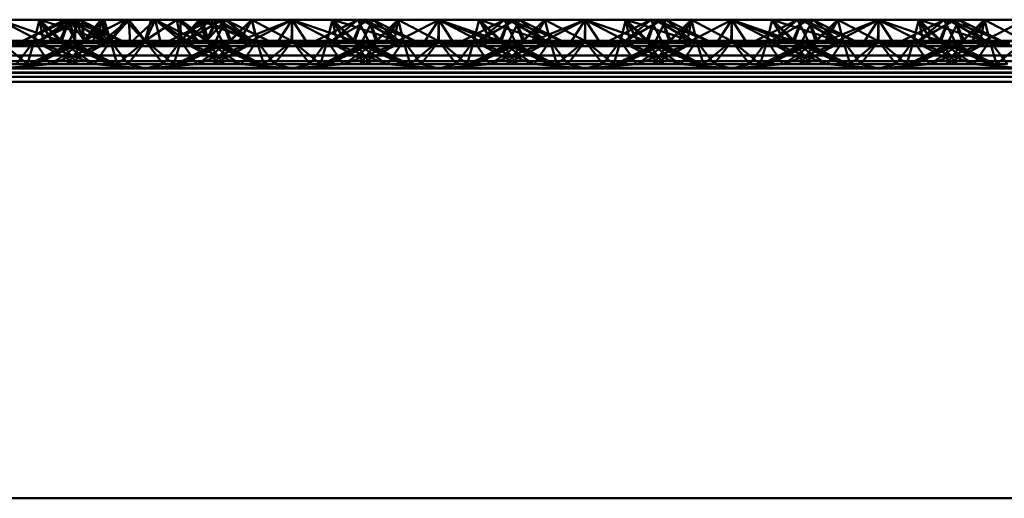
# Paper-space layout 'Layout1' of a CAD drawing. Extents: x -2 to 1033, y -36 to 596.
# Tile 207 of 256: x 370.292 to 371.971, y 470.709 to 471.525. Entities that reach past the tile are written whole.
import ezdxf

# ---------------------------------------------------------------- set-up
doc = ezdxf.new("R2010")
doc.units = 0
doc.linetypes.add('ACAD_ISO02W100', pattern=[15, 12, -3])
doc.layers.add('SS_ZEBRIKY', color=24, linetype='CONTINUOUS', lineweight=50)

psp = doc.layouts.get("Layout1")

# ---------------------------------------------------------------- linework, layer by layer
at = {"layer": 'SS_ZEBRIKY', "color": 3, "linetype": 'ACAD_ISO02W100', "ltscale": 0.25}
for p, q in [((370.2563, 471.5248), (370.333, 471.4848)), ((370.3758, 471.5248), (370.2969, 471.489)), ((370.3253, 471.5248), (370.3163, 471.489)), ((370.3253, 471.5248), (370.3191, 471.5001)), ((370.3971, 471.5248), (370.3248, 471.489)), ((370.3758, 471.5248), (370.3248, 471.489)), ((370.3253, 471.5248), (370.333, 471.4848)), ((370.3253, 471.5248), (370.3466, 471.4882)), ((370.3634, 471.489), (370.3253, 471.5248)), ((370.3516, 471.5164), (370.3767, 471.5083)), ((370.3758, 471.5248), (370.3603, 471.489)), ((370.3634, 471.489), (370.3758, 471.5248)), ((370.3684, 471.5248), (370.3863, 471.489)), ((370.3724, 471.517), (370.3758, 471.5248)), ((370.3758, 471.5248), (370.3863, 471.489)), ((370.3758, 471.5248), (370.4024, 471.489)), ((370.3758, 471.5248), (370.4369, 471.489)), ((370.4389, 471.489), (370.3758, 471.5248)), ((370.3758, 471.5248), (370.4658, 471.489)), ((370.3763, 471.489), (370.3942, 471.5248)), ((370.3863, 471.489), (370.3865, 471.5248)), ((370.4024, 471.489), (370.3865, 471.5248)), ((370.4389, 471.489), (370.3942, 471.5248)), ((370.4658, 471.489), (370.3942, 471.5248)), ((370.3971, 471.5248), (370.401, 471.489)), ((370.3971, 471.5248), (370.4024, 471.489)), ((370.3971, 471.5248), (370.4463, 471.489)), ((370.401, 471.489), (370.4711, 471.5248)), ((370.401, 471.489), (370.43, 471.5248)), ((370.4024, 471.489), (370.4358, 471.5248)), ((370.43, 471.5248), (370.4463, 471.489)), ((370.4463, 471.489), (370.4358, 471.5248)), ((370.4778, 471.5248), (370.4463, 471.489)), ((370.4463, 471.489), (370.4711, 471.5248)), ((370.4711, 471.5248), (370.5053, 471.489)), ((370.4711, 471.5248), (370.5063, 471.489)), ((370.5063, 471.489), (370.4778, 471.5248)), ((370.5053, 471.489), (370.5597, 471.5248)), ((370.5159, 471.5248), (370.5053, 471.489)), ((370.5063, 471.489), (370.5597, 471.5248)), ((370.5228, 471.5248), (370.5063, 471.489)), ((370.5159, 471.5248), (370.5063, 471.489)), ((370.5228, 471.5248), (370.5663, 471.489)), ((370.6184, 471.5248), (370.5469, 471.489)), ((370.5663, 471.489), (370.5597, 471.5248)), ((370.5597, 471.5248), (370.6099, 471.489)), ((370.566, 471.5248), (370.5663, 471.489)), ((370.5663, 471.489), (370.6029, 471.5248)), ((370.5663, 471.489), (370.5978, 471.5248)), ((370.6369, 471.5248), (370.5743, 471.489)), ((370.6184, 471.5248), (370.5743, 471.489)), ((370.5748, 471.489), (370.6369, 471.5248)), ((370.5748, 471.489), (370.6184, 471.5248)), ((370.5978, 471.5248), (370.6099, 471.489)), ((370.5978, 471.5248), (370.6103, 471.489)), ((370.6869, 471.489), (370.5978, 471.5248)), ((370.6029, 471.5248), (370.6103, 471.489)), ((370.6103, 471.489), (370.6429, 471.5248)), ((370.6103, 471.489), (370.6418, 471.5248)), ((370.6295, 471.5248), (370.6103, 471.489)), ((370.6103, 471.489), (370.6262, 471.5248)), ((370.6184, 471.5248), (370.6311, 471.4994)), ((370.6869, 471.489), (370.6262, 471.5248)), ((370.6263, 471.489), (370.6429, 471.5248)), ((370.6263, 471.489), (370.6418, 471.5248)), ((370.6369, 471.5248), (370.6493, 471.489)), ((370.6397, 471.5178), (370.6369, 471.5248)), ((370.6369, 471.5248), (370.6398, 471.5181)), ((370.6524, 471.489), (370.6369, 471.5248)), ((370.651, 471.489), (370.6397, 471.5178)), ((370.6398, 471.5181), (370.6524, 471.489)), ((370.6869, 471.489), (370.6418, 471.5248)), ((370.7158, 471.489), (370.6418, 471.5248)), ((370.6874, 471.5248), (370.6493, 471.489)), ((370.6661, 471.4882), (370.7563, 471.5248)), ((370.6661, 471.4882), (370.6874, 471.5248)), ((370.6796, 471.4848), (370.7563, 471.5248)), ((370.6874, 471.5248), (370.6936, 471.4999)), ((370.6874, 471.5248), (370.6963, 471.489)), ((370.7563, 471.5248), (370.7303, 471.4848)), ((370.7563, 471.5248), (370.7824, 471.4848)), ((370.7563, 471.5248), (370.833, 471.4848)), ((370.7563, 471.5248), (370.7563, 471.489)), ((370.8253, 471.5248), (370.8163, 471.489)), ((370.8869, 471.5248), (370.8248, 471.489)), ((370.8248, 471.489), (370.8684, 471.5248)), ((370.8253, 471.5248), (370.833, 471.4848)), ((370.8253, 471.5248), (370.8466, 471.4882)), ((370.8634, 471.489), (370.8253, 471.5248)), ((370.8516, 471.5164), (370.8767, 471.5083)), ((370.8758, 471.5248), (370.8603, 471.489)), ((370.8603, 471.489), (370.8724, 471.517)), ((370.8634, 471.489), (370.8758, 471.5248)), ((370.8684, 471.5248), (370.8863, 471.489)), ((370.8724, 471.517), (370.8758, 471.5248)), ((370.8758, 471.5248), (370.9369, 471.489)), ((370.9389, 471.489), (370.8758, 471.5248)), ((370.8758, 471.5248), (370.9658, 471.489)), ((370.8763, 471.489), (370.8942, 471.5248)), ((370.8869, 471.5248), (370.901, 471.489)), ((370.8869, 471.5248), (370.9024, 471.489)), ((370.9389, 471.489), (370.8942, 471.5248)), ((370.9658, 471.489), (370.8942, 471.5248)), ((370.9374, 471.5248), (370.901, 471.489)), ((370.9374, 471.5248), (370.9463, 471.489)), ((370.9374, 471.5248), (371.0053, 471.489)), ((371.0063, 471.5248), (371.0053, 471.489)), ((371.0063, 471.5248), (371.1099, 471.489)), ((371.0063, 471.5248), (371.0063, 471.489)), ((371.1184, 471.5248), (371.0469, 471.489)), ((371.0663, 471.489), (371.0753, 471.5248)), ((371.1369, 471.5248), (371.0743, 471.489)), ((371.1184, 471.5248), (371.0743, 471.489)), ((371.0748, 471.489), (371.1369, 471.5248)), ((371.0748, 471.489), (371.1184, 471.5248)), ((371.1099, 471.489), (371.0753, 471.5248)), ((371.1869, 471.489), (371.0753, 471.5248)), ((371.1103, 471.489), (371.1258, 471.5248)), ((371.1184, 471.5248), (371.1313, 471.499)), ((371.1869, 471.489), (371.1258, 471.5248)), ((371.2158, 471.489), (371.1258, 471.5248)), ((371.1263, 471.489), (371.1442, 471.5248)), ((371.1369, 471.5248), (371.1493, 471.489)), ((371.1401, 471.5166), (371.1369, 471.5248)), ((371.1369, 471.5248), (371.1403, 471.517)), ((371.1524, 471.489), (371.1369, 471.5248)), ((371.151, 471.489), (371.1401, 471.5166)), ((371.1403, 471.517), (371.1524, 471.489)), ((371.1874, 471.5248), (371.1493, 471.489)), ((371.1661, 471.4882), (371.2563, 471.5248)), ((371.1661, 471.4882), (371.1874, 471.5248)), ((371.1796, 471.4848), (371.2563, 471.5248)), ((371.1874, 471.5248), (371.1963, 471.489)), ((371.2563, 471.5248), (371.2303, 471.4848)), ((371.2563, 471.5248), (371.2824, 471.4848)), ((371.2563, 471.5248), (371.333, 471.4848)), ((371.2563, 471.5248), (371.2563, 471.489)), ((371.3253, 471.5248), (371.3163, 471.489)), ((371.3253, 471.5248), (371.3191, 471.5001)), ((371.3869, 471.5248), (371.3248, 471.489)), ((371.3248, 471.489), (371.3684, 471.5248)), ((371.3253, 471.5248), (371.333, 471.4848)), ((371.3253, 471.5248), (371.3466, 471.4882)), ((371.3253, 471.5248), (371.3634, 471.489)), ((371.3516, 471.5164), (371.3767, 471.5083)), ((371.3758, 471.5248), (371.3603, 471.489)), ((371.3634, 471.489), (371.3758, 471.5248)), ((371.3684, 471.5248), (371.3863, 471.489)), ((371.3724, 471.517), (371.3758, 471.5248)), ((371.3758, 471.5248), (371.4369, 471.489)), ((371.4389, 471.489), (371.3758, 471.5248)), ((371.3758, 471.5248), (371.4658, 471.489)), ((371.3763, 471.489), (371.3942, 471.5248)), ((371.3869, 471.5248), (371.401, 471.489)), ((371.3869, 471.5248), (371.4024, 471.489)), ((371.4389, 471.489), (371.3942, 471.5248)), ((371.4658, 471.489), (371.3942, 471.5248)), ((371.4374, 471.5248), (371.401, 471.489)), ((371.4374, 471.5248), (371.4463, 471.489)), ((371.4374, 471.5248), (371.5053, 471.489)), ((371.5063, 471.5248), (371.5053, 471.489)), ((371.5063, 471.5248), (371.6099, 471.489)), ((371.5063, 471.5248), (371.5063, 471.489)), ((371.6184, 471.5248), (371.5469, 471.489)), ((371.5663, 471.489), (371.5753, 471.5248)), ((371.6369, 471.5248), (371.5743, 471.489)), ((371.6184, 471.5248), (371.5743, 471.489)), ((371.5748, 471.489), (371.6369, 471.5248)), ((371.5748, 471.489), (371.6184, 471.5248)), ((371.6099, 471.489), (371.5753, 471.5248)), ((371.6869, 471.489), (371.5753, 471.5248)), ((371.6103, 471.489), (371.6258, 471.5248)), ((371.6184, 471.5248), (371.6363, 471.489)), ((371.6869, 471.489), (371.6258, 471.5248)), ((371.7158, 471.489), (371.6258, 471.5248)), ((371.6263, 471.489), (371.6442, 471.5248)), ((371.6369, 471.5248), (371.6493, 471.489)), ((371.6401, 471.5166), (371.6369, 471.5248)), ((371.6524, 471.489), (371.6369, 471.5248)), ((371.6369, 471.5248), (371.6403, 471.517)), ((371.651, 471.489), (371.6401, 471.5166)), ((371.6403, 471.517), (371.6524, 471.489)), ((371.6493, 471.489), (371.6874, 471.5248)), ((371.6661, 471.4882), (371.7563, 471.5248)), ((371.6661, 471.4882), (371.6874, 471.5248)), ((371.6796, 471.4848), (371.7563, 471.5248)), ((371.6963, 471.489), (371.6874, 471.5248)), ((371.7563, 471.5248), (371.7303, 471.4848)), ((371.7563, 471.5248), (371.7824, 471.4848)), ((371.7563, 471.5248), (371.833, 471.4848)), ((371.7563, 471.5248), (371.7563, 471.489)), ((371.8253, 471.5248), (371.8163, 471.489)), ((371.8869, 471.5248), (371.8248, 471.489)), ((371.8248, 471.489), (371.8684, 471.5248)), ((371.8253, 471.5248), (371.833, 471.4848)), ((371.8253, 471.5248), (371.8466, 471.4882)), ((371.8253, 471.5248), (371.8634, 471.489)), ((371.8516, 471.5164), (371.8767, 471.5083)), ((371.8758, 471.5248), (371.8603, 471.489)), ((371.8758, 471.5248), (371.8634, 471.489)), ((371.8684, 471.5248), (371.8863, 471.489)), ((371.8758, 471.5248), (371.8724, 471.517)), ((371.8758, 471.5248), (371.9369, 471.489)), ((371.9389, 471.489), (371.8758, 471.5248)), ((371.8758, 471.5248), (371.9658, 471.489)), ((371.8763, 471.489), (371.8942, 471.5248)), ((371.8869, 471.5248), (371.901, 471.489)), ((371.8869, 471.5248), (371.9024, 471.489)), ((371.9389, 471.489), (371.8942, 471.5248)), ((371.9658, 471.489), (371.8942, 471.5248)), ((371.9374, 471.5248), (371.901, 471.489)), ((371.9374, 471.5248), (371.9463, 471.489)), ((371.9374, 471.5248), (372.0053, 471.489)), ((370.3191, 471.5001), (370.3163, 471.489)), ((370.3226, 471.5019), (370.3599, 471.489)), ((370.3393, 471.5103), (370.3599, 471.489)), ((370.3767, 471.5083), (370.4369, 471.489)), ((370.6311, 471.4994), (370.6363, 471.489)), ((370.651, 471.489), (370.6726, 471.5102)), ((370.6936, 471.4999), (370.6963, 471.489)), ((370.8226, 471.5019), (370.8599, 471.489)), ((370.8393, 471.5103), (370.8599, 471.489)), ((370.8767, 471.5083), (370.9369, 471.489)), ((371.1313, 471.499), (371.1363, 471.489)), ((371.151, 471.489), (371.1728, 471.5105)), ((371.1963, 471.489), (371.1936, 471.5001)), ((371.3191, 471.5001), (371.3163, 471.489)), ((371.3226, 471.5019), (371.3599, 471.489)), ((371.3393, 471.5103), (371.3599, 471.489)), ((371.3767, 471.5083), (371.4369, 471.489)), ((371.651, 471.489), (371.6728, 471.5105)), ((371.6963, 471.489), (371.6936, 471.5001)), ((371.8226, 471.5019), (371.8599, 471.489)), ((371.8393, 471.5103), (371.8599, 471.489)), ((371.8767, 471.5083), (371.9369, 471.489)), ((370.2563, 471.489), (370.3048, 471.449)), ((370.2563, 471.4795), (370.333, 471.4848)), ((370.3163, 471.489), (370.2863, 471.449)), ((370.3163, 471.489), (370.3048, 471.449)), ((370.3083, 471.449), (370.4024, 471.489)), ((370.3863, 471.489), (370.3083, 471.449)), ((370.3163, 471.489), (370.3344, 471.4624)), ((370.3163, 471.489), (370.3903, 471.449)), ((370.3163, 471.489), (370.3559, 471.4734)), ((370.4024, 471.489), (370.3183, 471.449)), ((370.3863, 471.489), (370.3183, 471.449)), ((370.333, 471.4848), (370.3466, 471.4882)), ((370.3448, 471.449), (370.4463, 471.489)), ((370.3448, 471.449), (370.4024, 471.489)), ((370.3466, 471.4882), (370.3634, 471.489)), ((370.3603, 471.489), (370.3903, 471.449)), ((370.3713, 471.4813), (370.3603, 471.489)), ((370.3603, 471.489), (370.4444, 471.449)), ((370.3745, 471.483), (370.3603, 471.489)), ((370.4179, 471.449), (370.3713, 471.4813)), ((370.4463, 471.489), (370.3724, 471.449)), ((370.4024, 471.489), (370.3724, 471.449)), ((370.4543, 471.449), (370.3745, 471.483)), ((370.3763, 471.489), (370.4444, 471.449)), ((370.3813, 471.4865), (370.3763, 471.489)), ((370.4543, 471.449), (370.3813, 471.4865)), ((370.4024, 471.489), (370.3993, 471.489)), ((370.4463, 471.489), (370.4024, 471.489)), ((370.4161, 471.4882), (370.5966, 471.4882)), ((370.4192, 471.449), (370.4463, 471.489)), ((370.4463, 471.489), (370.4579, 471.449)), ((370.4463, 471.489), (370.4764, 471.449)), ((370.5063, 471.489), (370.4463, 471.489)), ((370.5063, 471.489), (370.4579, 471.449)), ((370.4764, 471.449), (370.5063, 471.489)), ((370.5363, 471.449), (370.5063, 471.489)), ((370.5548, 471.449), (370.5063, 471.489)), ((370.5663, 471.489), (370.5063, 471.489)), ((370.5363, 471.449), (370.5663, 471.489)), ((370.5548, 471.449), (370.5663, 471.489)), ((370.6313, 471.4865), (370.5583, 471.449)), ((370.6382, 471.483), (370.5583, 471.449)), ((370.5663, 471.489), (370.5935, 471.449)), ((370.6403, 471.449), (370.5663, 471.489)), ((370.5663, 471.489), (370.6679, 471.449)), ((370.6103, 471.489), (370.5663, 471.489)), ((370.5683, 471.449), (370.6524, 471.489)), ((370.5683, 471.449), (370.6363, 471.489)), ((370.5948, 471.449), (370.6413, 471.4813)), ((370.6403, 471.449), (370.6103, 471.489)), ((370.6103, 471.489), (370.6679, 471.449)), ((370.6944, 471.449), (370.6103, 471.489)), ((370.6103, 471.489), (370.7043, 471.449)), ((370.6134, 471.489), (370.6103, 471.489)), ((370.6963, 471.489), (370.6224, 471.449)), ((370.6224, 471.449), (370.6524, 471.489)), ((370.6944, 471.449), (370.6263, 471.489)), ((370.7043, 471.449), (370.6263, 471.489)), ((370.6363, 471.489), (370.6313, 471.4865)), ((370.6524, 471.489), (370.6382, 471.483)), ((370.6413, 471.4813), (370.6524, 471.489)), ((370.6493, 471.489), (370.6661, 471.4882)), ((370.6568, 471.4734), (370.6963, 471.489)), ((370.6661, 471.4882), (370.6796, 471.4848)), ((370.6692, 471.449), (370.6963, 471.489)), ((370.6796, 471.4848), (370.7563, 471.4795)), ((370.7079, 471.449), (370.6963, 471.489)), ((370.6963, 471.489), (370.7264, 471.449)), ((370.7079, 471.449), (370.7563, 471.489)), ((370.7563, 471.489), (370.7264, 471.449)), ((370.7303, 471.4848), (370.7563, 471.4795)), ((370.7563, 471.489), (370.7863, 471.449)), ((370.7563, 471.489), (370.8048, 471.449)), ((370.7563, 471.4795), (370.833, 471.4848)), ((370.7824, 471.4848), (370.7563, 471.4795)), ((370.7863, 471.449), (370.8163, 471.489)), ((370.8163, 471.489), (370.8048, 471.449)), ((370.8083, 471.449), (370.9024, 471.489)), ((370.8863, 471.489), (370.8083, 471.449)), ((370.8163, 471.489), (370.8344, 471.4624)), ((370.8163, 471.489), (370.8903, 471.449)), ((370.8163, 471.489), (370.8559, 471.4734)), ((370.9024, 471.489), (370.8183, 471.449)), ((370.8863, 471.489), (370.8183, 471.449)), ((370.833, 471.4848), (370.8466, 471.4882)), ((370.8448, 471.449), (370.9463, 471.489)), ((370.8448, 471.449), (370.9024, 471.489)), ((370.8466, 471.4882), (370.8634, 471.489)), ((370.8603, 471.489), (370.8903, 471.449)), ((370.8603, 471.489), (370.8713, 471.4813)), ((370.8603, 471.489), (370.9444, 471.449)), ((370.8745, 471.483), (370.8603, 471.489)), ((370.8713, 471.4813), (370.9179, 471.449)), ((370.9463, 471.489), (370.8724, 471.449)), ((370.9024, 471.489), (370.8724, 471.449)), ((370.9543, 471.449), (370.8745, 471.483)), ((370.8763, 471.489), (370.9444, 471.449)), ((370.8813, 471.4865), (370.8763, 471.489)), ((370.9543, 471.449), (370.8813, 471.4865)), ((370.9024, 471.489), (370.8993, 471.489)), ((370.9463, 471.489), (370.9024, 471.489)), ((370.9161, 471.4882), (371.0966, 471.4882)), ((370.9463, 471.489), (370.9192, 471.449)), ((370.9463, 471.489), (370.9579, 471.449)), ((370.9463, 471.489), (370.9764, 471.449)), ((371.0063, 471.489), (370.9463, 471.489)), ((371.0063, 471.489), (370.9579, 471.449)), ((370.9764, 471.449), (371.0063, 471.489)), ((371.0063, 471.489), (371.0363, 471.449)), ((371.0063, 471.489), (371.0548, 471.449)), ((371.0663, 471.489), (371.0063, 471.489)), ((371.0363, 471.449), (371.0663, 471.489)), ((371.0548, 471.449), (371.0663, 471.489)), ((371.1313, 471.4865), (371.0583, 471.449)), ((371.0583, 471.449), (371.1382, 471.483)), ((371.0663, 471.489), (371.0935, 471.449)), ((371.1403, 471.449), (371.0663, 471.489)), ((371.0663, 471.489), (371.1679, 471.449)), ((371.1103, 471.489), (371.0663, 471.489)), ((371.0683, 471.449), (371.1524, 471.489)), ((371.0683, 471.449), (371.1363, 471.489)), ((371.0948, 471.449), (371.1413, 471.4813)), ((371.1403, 471.449), (371.1103, 471.489)), ((371.1103, 471.489), (371.1679, 471.449)), ((371.1944, 471.449), (371.1103, 471.489)), ((371.1103, 471.489), (371.2043, 471.449)), ((371.1134, 471.489), (371.1103, 471.489)), ((371.1224, 471.449), (371.1963, 471.489)), ((371.1224, 471.449), (371.1524, 471.489)), ((371.1944, 471.449), (371.1263, 471.489)), ((371.2043, 471.449), (371.1263, 471.489)), ((371.1363, 471.489), (371.1313, 471.4865)), ((371.1382, 471.483), (371.1524, 471.489)), ((371.1413, 471.4813), (371.1524, 471.489)), ((371.1493, 471.489), (371.1661, 471.4882)), ((371.1568, 471.4734), (371.1963, 471.489)), ((371.1796, 471.4848), (371.1661, 471.4882)), ((371.1783, 471.4624), (371.1963, 471.489)), ((371.2563, 471.4795), (371.1796, 471.4848)), ((371.2079, 471.449), (371.1963, 471.489)), ((371.1963, 471.489), (371.2264, 471.449)), ((371.2079, 471.449), (371.2563, 471.489)), ((371.2563, 471.489), (371.2264, 471.449)), ((371.2303, 471.4848), (371.2563, 471.4795)), ((371.2563, 471.489), (371.2863, 471.449)), ((371.2563, 471.489), (371.3048, 471.449)), ((371.2563, 471.4795), (371.333, 471.4848)), ((371.2824, 471.4848), (371.2563, 471.4795)), ((371.2863, 471.449), (371.3163, 471.489)), ((371.3163, 471.489), (371.3048, 471.449)), ((371.3083, 471.449), (371.4024, 471.489)), ((371.3863, 471.489), (371.3083, 471.449)), ((371.3163, 471.489), (371.3344, 471.4624)), ((371.3163, 471.489), (371.3903, 471.449)), ((371.3163, 471.489), (371.3559, 471.4734)), ((371.4024, 471.489), (371.3183, 471.449)), ((371.3863, 471.489), (371.3183, 471.449)), ((371.333, 471.4848), (371.3466, 471.4882)), ((371.3448, 471.449), (371.4463, 471.489)), ((371.3448, 471.449), (371.4024, 471.489)), ((371.3634, 471.489), (371.3466, 471.4882)), ((371.3603, 471.489), (371.3903, 471.449)), ((371.3603, 471.489), (371.3713, 471.4813)), ((371.3603, 471.489), (371.4444, 471.449)), ((371.3745, 471.483), (371.3603, 471.489)), ((371.3713, 471.4813), (371.4179, 471.449)), ((371.4463, 471.489), (371.3724, 471.449)), ((371.4024, 471.489), (371.3724, 471.449)), ((371.4543, 471.449), (371.3745, 471.483)), ((371.3763, 471.489), (371.4444, 471.449)), ((371.3813, 471.4865), (371.3763, 471.489)), ((371.4543, 471.449), (371.3813, 471.4865)), ((371.4024, 471.489), (371.3993, 471.489)), ((371.4463, 471.489), (371.4024, 471.489)), ((371.4161, 471.4882), (371.5966, 471.4882)), ((371.4463, 471.489), (371.4192, 471.449)), ((371.4463, 471.489), (371.4579, 471.449)), ((371.4463, 471.489), (371.4764, 471.449)), ((371.5063, 471.489), (371.4463, 471.489)), ((371.5063, 471.489), (371.4579, 471.449)), ((371.4764, 471.449), (371.5063, 471.489)), ((371.5063, 471.489), (371.5363, 471.449)), ((371.5063, 471.489), (371.5548, 471.449)), ((371.5663, 471.489), (371.5063, 471.489)), ((371.5363, 471.449), (371.5663, 471.489)), ((371.5548, 471.449), (371.5663, 471.489)), ((371.6313, 471.4865), (371.5583, 471.449)), ((371.5583, 471.449), (371.6382, 471.483)), ((371.5663, 471.489), (371.5935, 471.449)), ((371.6403, 471.449), (371.5663, 471.489)), ((371.5663, 471.489), (371.6679, 471.449)), ((371.6103, 471.489), (371.5663, 471.489)), ((371.5683, 471.449), (371.6524, 471.489)), ((371.6363, 471.489), (371.5683, 471.449)), ((371.5948, 471.449), (371.6413, 471.4813)), ((371.6403, 471.449), (371.6103, 471.489)), ((371.6103, 471.489), (371.6679, 471.449)), ((371.6944, 471.449), (371.6103, 471.489)), ((371.6103, 471.489), (371.7043, 471.449)), ((371.6134, 471.489), (371.6103, 471.489)), ((371.6224, 471.449), (371.6963, 471.489)), ((371.6224, 471.449), (371.6524, 471.489)), ((371.6944, 471.449), (371.6263, 471.489)), ((371.7043, 471.449), (371.6263, 471.489)), ((371.6363, 471.489), (371.6313, 471.4865)), ((371.6382, 471.483), (371.6524, 471.489)), ((371.6413, 471.4813), (371.6524, 471.489)), ((371.6493, 471.489), (371.6661, 471.4882)), ((371.6568, 471.4734), (371.6963, 471.489)), ((371.6661, 471.4882), (371.6796, 471.4848)), ((371.6692, 471.449), (371.6963, 471.489)), ((371.6796, 471.4848), (371.7563, 471.4795)), ((371.7079, 471.449), (371.6963, 471.489)), ((371.6963, 471.489), (371.7264, 471.449)), ((371.7079, 471.449), (371.7563, 471.489)), ((371.7563, 471.489), (371.7264, 471.449)), ((371.7303, 471.4848), (371.7563, 471.4795)), ((371.7563, 471.489), (371.7863, 471.449)), ((371.7563, 471.489), (371.8048, 471.449)), ((371.7563, 471.4795), (371.833, 471.4848)), ((371.7824, 471.4848), (371.7563, 471.4795)), ((371.7863, 471.449), (371.8163, 471.489)), ((371.8163, 471.489), (371.8048, 471.449)), ((371.8083, 471.449), (371.9024, 471.489)), ((371.8863, 471.489), (371.8083, 471.449)), ((371.8163, 471.489), (371.8344, 471.4624)), ((371.8163, 471.489), (371.8903, 471.449)), ((371.8163, 471.489), (371.8559, 471.4734)), ((371.9024, 471.489), (371.8183, 471.449)), ((371.8863, 471.489), (371.8183, 471.449)), ((371.833, 471.4848), (371.8466, 471.4882)), ((371.8448, 471.449), (371.9463, 471.489)), ((371.8448, 471.449), (371.9024, 471.489)), ((371.8634, 471.489), (371.8466, 471.4882)), ((371.8603, 471.489), (371.8903, 471.449)), ((371.8603, 471.489), (371.8713, 471.4813)), ((371.8603, 471.489), (371.9444, 471.449)), ((371.8745, 471.483), (371.8603, 471.489)), ((371.8713, 471.4813), (371.9179, 471.449)), ((371.9463, 471.489), (371.8724, 471.449)), ((371.9024, 471.489), (371.8724, 471.449)), ((371.9543, 471.449), (371.8745, 471.483)), ((371.8763, 471.489), (371.9444, 471.449)), ((371.8813, 471.4865), (371.8763, 471.489)), ((371.9543, 471.449), (371.8813, 471.4865)), ((371.9024, 471.489), (371.8993, 471.489)), ((371.9463, 471.489), (371.9024, 471.489)), ((371.9161, 471.4882), (372.0966, 471.4882)), ((371.9463, 471.489), (371.9192, 471.449)), ((371.9463, 471.489), (371.9579, 471.449)), ((371.9463, 471.489), (371.9764, 471.449)), ((372.0063, 471.489), (371.9463, 471.489)), ((372.0063, 471.489), (371.9579, 471.449)), ((370.3559, 471.4734), (370.4179, 471.449)), ((370.5948, 471.449), (370.6568, 471.4734)), ((370.8559, 471.4734), (370.9179, 471.449)), ((371.0948, 471.449), (371.1568, 471.4734)), ((371.3559, 471.4734), (371.4179, 471.449)), ((371.5948, 471.449), (371.6568, 471.4734)), ((371.8559, 471.4734), (371.9179, 471.449)), ((369.0063, 471.454), (377.0063, 471.454)), ((370.0935, 471.449), (370.4192, 471.449)), ((370.2563, 471.4414), (370.3435, 471.449)), ((370.3344, 471.4624), (370.3435, 471.449)), ((370.4192, 471.449), (370.5063, 471.4414)), ((370.4192, 471.449), (370.4764, 471.449)), ((370.4764, 471.449), (370.5063, 471.4414)), ((370.4764, 471.449), (370.5363, 471.449)), ((370.5935, 471.449), (370.5063, 471.4414)), ((370.5063, 471.4414), (370.5363, 471.449)), ((370.5363, 471.449), (370.5935, 471.449)), ((370.5935, 471.449), (370.9192, 471.449)), ((370.6692, 471.449), (370.7563, 471.4414)), ((370.7264, 471.449), (370.7563, 471.4414)), ((370.7563, 471.4414), (370.8435, 471.449)), ((370.7863, 471.449), (370.7563, 471.4414)), ((370.8344, 471.4624), (370.8435, 471.449)), ((370.9192, 471.449), (371.0063, 471.4414)), ((370.9192, 471.449), (370.9764, 471.449)), ((370.9764, 471.449), (371.0063, 471.4414)), ((370.9764, 471.449), (371.0363, 471.449)), ((371.0935, 471.449), (371.0063, 471.4414)), ((371.0063, 471.4414), (371.0363, 471.449)), ((371.0363, 471.449), (371.0935, 471.449)), ((371.0935, 471.449), (371.4192, 471.449)), ((371.1692, 471.449), (371.1783, 471.4624)), ((371.2563, 471.4414), (371.1692, 471.449)), ((371.2264, 471.449), (371.2563, 471.4414)), ((371.2563, 471.4414), (371.3435, 471.449)), ((371.2863, 471.449), (371.2563, 471.4414)), ((371.3344, 471.4624), (371.3435, 471.449)), ((371.4192, 471.449), (371.5063, 471.4414)), ((371.4192, 471.449), (371.4764, 471.449)), ((371.4764, 471.449), (371.5063, 471.4414)), ((371.4764, 471.449), (371.5363, 471.449)), ((371.5935, 471.449), (371.5063, 471.4414)), ((371.5063, 471.4414), (371.5363, 471.449)), ((371.5363, 471.449), (371.5935, 471.449)), ((371.5935, 471.449), (371.9192, 471.449)), ((371.7563, 471.4414), (371.6692, 471.449)), ((371.7264, 471.449), (371.7563, 471.4414)), ((371.7563, 471.4414), (371.8435, 471.449)), ((371.7863, 471.449), (371.7563, 471.4414)), ((371.8344, 471.4624), (371.8435, 471.449)), ((371.9192, 471.449), (372.0063, 471.4414)), ((371.9192, 471.449), (371.9764, 471.449)), ((377.0063, 471.4414), (369.0063, 471.4414)), ((369.0063, 471.435), (377.0063, 471.435)), ((369.0063, 471.434), (377.0063, 471.434)), ((377.0063, 471.4273), (369.0063, 471.4273))]:
    psp.add_line(p, q, dxfattribs=at)
at = {"layer": 'SS_ZEBRIKY', "color": 7, "linetype": 'Continuous', "ltscale": 0.25}
for p, q in [((370.2563, 471.5248), (370.3226, 471.5019)), ((370.3253, 471.5248), (370.2563, 471.5248)), ((370.3684, 471.5248), (370.2969, 471.489)), ((370.3243, 471.489), (370.3865, 471.5248)), ((370.3253, 471.5248), (370.3393, 471.5103)), ((370.3253, 471.5248), (370.3516, 471.5164)), ((370.3684, 471.5248), (370.3253, 471.5248)), ((370.3865, 471.5248), (370.3684, 471.5248)), ((370.4358, 471.5248), (370.3865, 471.5248)), ((370.3993, 471.489), (370.4358, 471.5248)), ((370.4161, 471.4882), (370.4358, 471.5248)), ((370.4296, 471.4848), (370.4778, 471.5248)), ((370.4296, 471.4848), (370.4358, 471.5248)), ((370.4778, 471.5248), (370.4358, 471.5248)), ((370.4778, 471.5248), (370.4803, 471.4848)), ((370.5228, 471.5248), (370.4778, 471.5248)), ((370.4803, 471.4848), (370.5228, 471.5248)), ((370.5324, 471.4848), (370.5228, 471.5248)), ((370.5228, 471.5248), (370.583, 471.4848)), ((370.5228, 471.5248), (370.5966, 471.4882)), ((370.566, 471.5248), (370.5228, 471.5248)), ((370.566, 471.5248), (370.5966, 471.4882)), ((370.566, 471.5248), (370.6134, 471.489)), ((370.6029, 471.5248), (370.566, 471.5248)), ((370.6029, 471.5248), (370.6134, 471.489)), ((370.6029, 471.5248), (370.6889, 471.489)), ((370.6295, 471.5248), (370.6029, 471.5248)), ((370.6295, 471.5248), (370.6889, 471.489)), ((370.6429, 471.5248), (370.6295, 471.5248)), ((370.6429, 471.5248), (370.6889, 471.489)), ((370.7158, 471.489), (370.6429, 471.5248)), ((370.6874, 471.5248), (370.6429, 471.5248)), ((370.6726, 471.5102), (370.6874, 471.5248)), ((370.6874, 471.5248), (370.7553, 471.489)), ((370.7563, 471.5248), (370.6874, 471.5248)), ((370.7563, 471.5248), (370.7553, 471.489)), ((370.7563, 471.5248), (370.8226, 471.5019)), ((370.8253, 471.5248), (370.7563, 471.5248)), ((370.8684, 471.5248), (370.7969, 471.489)), ((370.8243, 471.489), (370.8869, 471.5248)), ((370.8243, 471.489), (370.8684, 471.5248)), ((370.8253, 471.5248), (370.8393, 471.5103)), ((370.8253, 471.5248), (370.8516, 471.5164)), ((370.8684, 471.5248), (370.8253, 471.5248)), ((370.8869, 471.5248), (370.8684, 471.5248)), ((370.8993, 471.489), (370.8869, 471.5248)), ((370.9374, 471.5248), (370.8869, 471.5248)), ((370.8993, 471.489), (370.9374, 471.5248)), ((370.9161, 471.4882), (370.9374, 471.5248)), ((370.9296, 471.4848), (371.0063, 471.5248)), ((370.9374, 471.5248), (370.9296, 471.4848)), ((371.0063, 471.5248), (370.9374, 471.5248)), ((371.0063, 471.5248), (370.9803, 471.4848)), ((371.0324, 471.4848), (371.0063, 471.5248)), ((371.0063, 471.5248), (371.083, 471.4848)), ((371.0063, 471.5248), (371.0966, 471.4882)), ((371.0753, 471.5248), (371.0063, 471.5248)), ((371.0753, 471.5248), (371.0966, 471.4882)), ((371.0753, 471.5248), (371.1134, 471.489)), ((371.1258, 471.5248), (371.0753, 471.5248)), ((371.1258, 471.5248), (371.1134, 471.489)), ((371.1258, 471.5248), (371.1889, 471.489)), ((371.1442, 471.5248), (371.1258, 471.5248)), ((371.1442, 471.5248), (371.1889, 471.489)), ((371.2158, 471.489), (371.1442, 471.5248)), ((371.1874, 471.5248), (371.1442, 471.5248)), ((371.1728, 471.5105), (371.1874, 471.5248)), ((371.1874, 471.5248), (371.2553, 471.489)), ((371.2563, 471.5248), (371.1874, 471.5248)), ((371.2563, 471.5248), (371.2553, 471.489)), ((371.2563, 471.5248), (371.3226, 471.5019)), ((371.3253, 471.5248), (371.2563, 471.5248)), ((371.3684, 471.5248), (371.2969, 471.489)), ((371.3243, 471.489), (371.3869, 471.5248)), ((371.3243, 471.489), (371.3684, 471.5248)), ((371.3253, 471.5248), (371.3393, 471.5103)), ((371.3253, 471.5248), (371.3516, 471.5164)), ((371.3684, 471.5248), (371.3253, 471.5248)), ((371.3869, 471.5248), (371.3684, 471.5248)), ((371.3993, 471.489), (371.3869, 471.5248)), ((371.4374, 471.5248), (371.3869, 471.5248)), ((371.3993, 471.489), (371.4374, 471.5248)), ((371.4161, 471.4882), (371.4374, 471.5248)), ((371.4296, 471.4848), (371.5063, 471.5248)), ((371.4296, 471.4848), (371.4374, 471.5248)), ((371.5063, 471.5248), (371.4374, 471.5248)), ((371.5063, 471.5248), (371.4803, 471.4848)), ((371.5324, 471.4848), (371.5063, 471.5248)), ((371.5063, 471.5248), (371.583, 471.4848)), ((371.5063, 471.5248), (371.5966, 471.4882)), ((371.5753, 471.5248), (371.5063, 471.5248)), ((371.5753, 471.5248), (371.5966, 471.4882)), ((371.5753, 471.5248), (371.6134, 471.489)), ((371.6258, 471.5248), (371.5753, 471.5248)), ((371.6258, 471.5248), (371.6134, 471.489)), ((371.6258, 471.5248), (371.6889, 471.489)), ((371.6442, 471.5248), (371.6258, 471.5248)), ((371.6442, 471.5248), (371.6889, 471.489)), ((371.7158, 471.489), (371.6442, 471.5248)), ((371.6874, 471.5248), (371.6442, 471.5248)), ((371.6728, 471.5105), (371.6874, 471.5248)), ((371.6874, 471.5248), (371.7553, 471.489)), ((371.7563, 471.5248), (371.6874, 471.5248)), ((371.7563, 471.5248), (371.7553, 471.489)), ((371.7563, 471.5248), (371.8226, 471.5019)), ((371.8253, 471.5248), (371.7563, 471.5248)), ((371.8684, 471.5248), (371.7969, 471.489)), ((371.8243, 471.489), (371.8869, 471.5248)), ((371.8243, 471.489), (371.8684, 471.5248)), ((371.8253, 471.5248), (371.8393, 471.5103)), ((371.8253, 471.5248), (371.8516, 471.5164)), ((371.8684, 471.5248), (371.8253, 471.5248)), ((371.8869, 471.5248), (371.8684, 471.5248)), ((371.8993, 471.489), (371.8869, 471.5248)), ((371.9374, 471.5248), (371.8869, 471.5248)), ((371.8993, 471.489), (371.9374, 471.5248)), ((371.9161, 471.4882), (371.9374, 471.5248)), ((371.9296, 471.4848), (372.0063, 471.5248)), ((371.9296, 471.4848), (371.9374, 471.5248)), ((372.0063, 471.5248), (371.9374, 471.5248)), ((370.083, 471.4848), (370.4296, 471.4848)), ((370.0966, 471.4882), (370.4161, 471.4882)), ((370.3993, 471.489), (370.1134, 471.489)), ((370.4161, 471.4882), (370.3993, 471.489)), ((370.4161, 471.4882), (370.4296, 471.4848)), ((370.4296, 471.4848), (370.5063, 471.4795)), ((370.4296, 471.4848), (370.4803, 471.4848)), ((370.4803, 471.4848), (370.5063, 471.4795)), ((370.4803, 471.4848), (370.5324, 471.4848)), ((370.583, 471.4848), (370.5063, 471.4795)), ((370.5063, 471.4795), (370.5324, 471.4848)), ((370.5324, 471.4848), (370.583, 471.4848)), ((370.5966, 471.4882), (370.583, 471.4848)), ((370.583, 471.4848), (370.9296, 471.4848)), ((370.6134, 471.489), (370.5966, 471.4882)), ((370.5966, 471.4882), (370.9161, 471.4882)), ((370.8993, 471.489), (370.6134, 471.489)), ((370.9161, 471.4882), (370.8993, 471.489)), ((370.9161, 471.4882), (370.9296, 471.4848)), ((370.9296, 471.4848), (371.0063, 471.4795)), ((370.9296, 471.4848), (370.9803, 471.4848)), ((370.9803, 471.4848), (371.0063, 471.4795)), ((370.9803, 471.4848), (371.0324, 471.4848)), ((371.0063, 471.4795), (371.083, 471.4848)), ((371.0063, 471.4795), (371.0324, 471.4848)), ((371.0324, 471.4848), (371.083, 471.4848)), ((371.083, 471.4848), (371.0966, 471.4882)), ((371.083, 471.4848), (371.4296, 471.4848)), ((371.0966, 471.4882), (371.1134, 471.489)), ((371.0966, 471.4882), (371.4161, 471.4882)), ((371.3993, 471.489), (371.1134, 471.489)), ((371.4161, 471.4882), (371.3993, 471.489)), ((371.4161, 471.4882), (371.4296, 471.4848)), ((371.4296, 471.4848), (371.5063, 471.4795)), ((371.4296, 471.4848), (371.4803, 471.4848)), ((371.4803, 471.4848), (371.5063, 471.4795)), ((371.4803, 471.4848), (371.5324, 471.4848)), ((371.5063, 471.4795), (371.583, 471.4848)), ((371.5063, 471.4795), (371.5324, 471.4848)), ((371.5324, 471.4848), (371.583, 471.4848)), ((371.583, 471.4848), (371.5966, 471.4882)), ((371.583, 471.4848), (371.9296, 471.4848)), ((371.5966, 471.4882), (371.6134, 471.489)), ((371.5966, 471.4882), (371.9161, 471.4882)), ((371.8993, 471.489), (371.6134, 471.489)), ((371.9161, 471.4882), (371.8993, 471.489)), ((371.9161, 471.4882), (371.9296, 471.4848)), ((371.9296, 471.4848), (372.0063, 471.4795)), ((371.9296, 471.4848), (371.9803, 471.4848)), ((372.5063, 471.4795), (369.0063, 471.4795)), ((369.0063, 471.4639), (372.5063, 471.4639)), ((369.0063, 471.4429), (372.5063, 471.4429)), ((372.5063, 471.419), (369.0063, 471.419)), ((372.5063, 470.709), (369.0063, 470.709))]:
    psp.add_line(p, q, dxfattribs=at)

doc.saveas('drawing.dxf')
